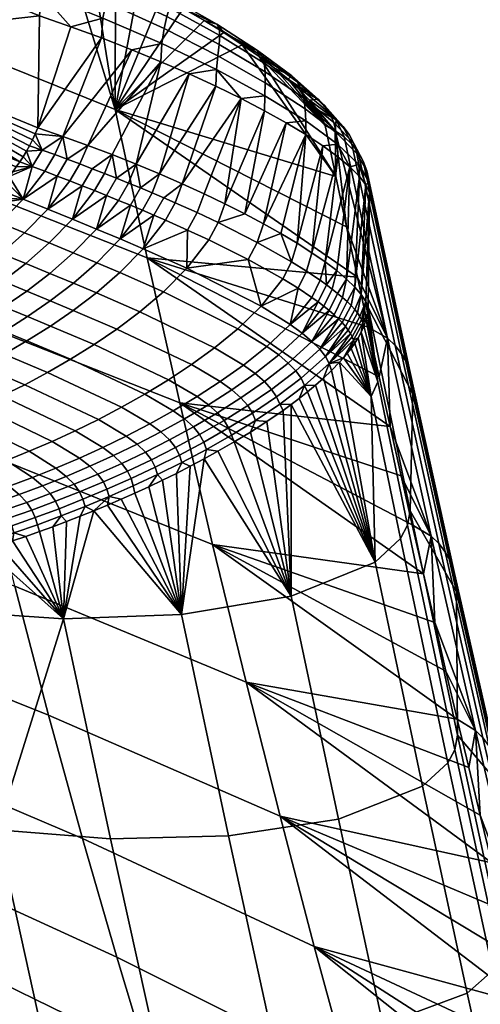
# Model space of a CAD drawing. Header units: millimetres. Extents: x -270 to 270, y -233 to 285.
# Tile 60 of 62: x 191 to 216, y 189 to 242. Entities that reach past the tile are written whole.
import ezdxf

# ---------------------------------------------------------------- set-up
doc = ezdxf.new("R2010")
doc.units = ezdxf.units.MM
doc.header["$MEASUREMENT"] = 0
doc.layers.add('sedak', color=22, linetype='Continuous')

msp = doc.modelspace()

# ---------------------------------------------------------------- meshes
at = {"layer": 'sedak'}
mesh = msp.add_polyface(dxfattribs=at)
corners = [(180.74, 246.536, 807.085), (180.667, 240.546, 807.229), (192.164, 241.849, 807.065), (192.077, 235.864, 807.229), (169.142, 244.94, 807.23), (185.591, 233.784, 743.564), (183.882, 241.799, 772.882), (196.212, 236.849, 773.084), (197.929, 228.91, 743.977), (173.077, 238.348, 743.174), (171.397, 246.429, 772.69), (182.135, 250.05, 802.14), (193.637, 245.322, 802.148), (170.519, 254.487, 802.133), (170.158, 254.466, 805.331), (193.221, 245.307, 805.318), (193.542, 245.528, 804.255), (170.408, 254.695, 804.396), (170.541, 254.689, 803.314), (169.823, 253.932, 806.131), (192.844, 244.799, 806.104), (169.3, 252.148, 806.984), (192.257, 243.061, 806.942), (192.492, 244.017, 806.644), (169.51, 253.123, 806.682), (169.059, 242.954, 806.861), (168.861, 240.842, 805.753), (190.546, 233.265, 806.329), (187.957, 230.605, 803.606), (188.36, 230.961, 804.07), (191.113, 234.038, 806.792), (190.353, 233.024, 806.154), (190.738, 233.513, 806.494), (189.96, 232.565, 805.78), (190.927, 233.771, 806.649), (191.294, 234.316, 806.919), (191.47, 234.605, 807.029), (191.639, 234.906, 807.118), (191.798, 235.217, 807.184), (191.945, 235.537, 807.222), (188.763, 231.333, 804.522), (189.164, 231.722, 804.959), (192.312, 234.67, 807.127)]
mesh.append_faces([[corners[k] for k in face] for face in [(0, 1, 2, 2), (1, 3, 2, 2), (0, 4, 1, 1), (5, 6, 7, 8), (9, 10, 6, 5), (6, 11, 12, 12), (6, 13, 11, 11), (13, 6, 10, 10), (12, 7, 6, 6), (14, 15, 16, 17), (12, 18, 17, 16), (18, 12, 11, 11), (19, 20, 15, 14), (21, 22, 23, 24), (24, 23, 20, 19), (22, 21, 0, 0), (0, 2, 22, 22), (4, 25, 1, 1), (25, 26, 27, 27), (28, 29, 26, 26), (25, 30, 1, 1), (26, 31, 27, 27), (27, 32, 25, 25), (33, 31, 26, 26), (34, 25, 32, 32), (1, 30, 35, 35), (35, 36, 1, 1), (37, 1, 36, 36), (38, 39, 1, 1), (39, 3, 1, 1), (38, 1, 37, 37), (30, 25, 34, 34), (40, 41, 26, 26), (38, 42, 39, 39)]])
mesh = msp.add_polyface(dxfattribs=at)
corners = [(192.077, 235.864, 807.229), (193.839, 241.273, 806.98), (192.164, 241.849, 807.065), (195.488, 240.668, 806.74), (193.42, 235.404, 807.175), (197.101, 240.042, 806.351), (198.664, 239.399, 805.815), (194.75, 234.924, 807.022), (196.061, 234.427, 806.771), (197.345, 233.916, 806.424), (195.563, 241.724, 806.632), (192.257, 243.061, 806.942), (195.729, 242.579, 806.373), (192.492, 244.017, 806.644), (195.944, 243.245, 805.969), (192.844, 244.799, 806.104), (196.163, 243.732, 805.423), (193.221, 245.307, 805.318), (196.346, 244.055, 804.74), (196.446, 244.223, 803.924), (193.542, 245.528, 804.255), (194.949, 244.745, 802.087), (193.637, 245.322, 802.148), (196.231, 244.147, 801.909), (196.212, 236.849, 773.084), (198.696, 242.895, 801.213), (199.862, 242.252, 800.702), (197.483, 243.528, 801.617), (199.191, 242.625, 803.827), (199.173, 242.83, 803.053), (199.116, 242.29, 804.49), (198.986, 241.812, 805.031), (198.841, 241.178, 805.439), (198.721, 240.378, 805.704), (191.945, 235.537, 807.222), (192.312, 234.67, 807.127), (192.985, 234.427, 807.121)]
mesh.append_faces([[corners[k] for k in face] for face in [(0, 1, 2, 2), (3, 0, 4, 4), (1, 0, 3, 3), (5, 3, 4, 4), (6, 5, 7, 7), (7, 5, 4, 4), (6, 7, 8, 8), (8, 9, 6, 6), (10, 1, 3, 3), (1, 10, 11, 11), (11, 2, 1, 1), (12, 13, 11, 10), (14, 15, 13, 12), (16, 15, 14, 14), (17, 15, 16, 18), (19, 20, 17, 18), (21, 22, 20, 20), (23, 21, 19, 19), (20, 19, 21, 21), (24, 22, 21, 21), (25, 26, 24, 24), (24, 27, 25, 25), (23, 27, 24, 24), (23, 24, 21, 21), (28, 29, 19, 18), (30, 28, 18, 16), (31, 30, 16, 14), (32, 31, 14, 12), (33, 32, 12, 10), (23, 19, 27, 27), (10, 3, 5, 33), (4, 34, 35, 35), (4, 0, 34, 34), (36, 4, 35, 35)]])
mesh = msp.add_polyface(dxfattribs=at)
corners = [(201.599, 238.084, 804.326), (200.167, 238.745, 805.138), (198.595, 233.395, 805.985), (198.664, 239.399, 805.815), (197.345, 233.916, 806.424), (202.948, 237.424, 803.385), (202.084, 231.796, 804.135), (204.206, 236.769, 802.32), (203.006, 240.31, 798.562), (196.212, 236.849, 773.084), (202.025, 240.954, 799.373), (200.975, 241.603, 800.087), (199.862, 242.252, 800.702), (208.014, 233.266, 779.432), (201.783, 241.157, 802.407), (201.655, 241.403, 801.698), (199.173, 242.83, 803.053), (199.191, 242.625, 803.827), (201.812, 240.802, 803.031), (199.116, 242.29, 804.49), (201.775, 240.327, 803.552), (198.986, 241.812, 805.031), (201.705, 239.722, 803.953), (198.841, 241.178, 805.439), (201.636, 238.978, 804.216), (198.721, 240.378, 805.704), (204.057, 239.706, 800.538), (203.836, 239.991, 799.912), (204.183, 239.329, 801.102), (204.235, 238.853, 801.584), (204.241, 238.271, 801.962), (204.224, 237.579, 802.215), (198.696, 242.895, 801.213), (197.483, 243.528, 801.617), (196.446, 244.223, 803.924), (197.101, 240.042, 806.351), (203.911, 239.676, 797.66), (205.66, 238.641, 797.75)]
mesh.append_faces([[corners[k] for k in face] for face in [(0, 1, 2, 2), (1, 3, 4, 4), (5, 6, 7, 7), (8, 9, 10, 10), (9, 11, 10, 10), (11, 9, 12, 12), (8, 13, 9, 9), (14, 15, 16, 17), (18, 14, 17, 19), (20, 18, 19, 21), (22, 20, 21, 23), (24, 22, 23, 25), (26, 27, 15, 14), (28, 26, 14, 18), (29, 28, 18, 20), (30, 29, 20, 22), (31, 30, 22, 24), (16, 32, 33, 33), (15, 11, 12, 12), (16, 12, 32, 32), (16, 15, 12, 12), (33, 34, 16, 16), (11, 15, 10, 10), (25, 3, 1, 24), (24, 1, 0, 0), (3, 25, 35, 35), (5, 24, 0, 0), (10, 15, 27, 27), (27, 36, 8, 8), (37, 36, 27, 27), (31, 5, 7, 7), (31, 24, 5, 5), (8, 10, 27, 27)]])
mesh = msp.add_polyface(dxfattribs=at)
corners = [(174.774, 230.579, 713.586), (173.077, 238.348, 743.174), (185.591, 233.784, 743.564), (187.32, 226.016, 714.188), (168.218, 236.471, 801.756), (185.138, 228.456, 800.125), (185.941, 229.018, 801.152), (186.748, 229.619, 802.157), (184.336, 227.927, 799.078), (187.554, 230.264, 803.131), (168.861, 240.842, 805.753), (188.36, 230.961, 804.07), (188.763, 231.333, 804.522), (187.957, 230.605, 803.606), (189.563, 232.132, 805.38), (189.164, 231.722, 804.959), (189.96, 232.565, 805.78), (191.291, 232.045, 805.793), (193.123, 233.284, 806.783), (192.455, 233.541, 806.805), (192.615, 231.511, 805.729), (191.376, 230.238, 804.44), (190.06, 230.779, 804.503), (190.129, 229.145, 803.015), (188.819, 229.688, 803.075), (192.312, 234.67, 807.127), (191.798, 235.217, 807.184), (191.639, 234.906, 807.118), (191.785, 233.794, 806.805), (191.47, 234.605, 807.029), (191.294, 234.316, 806.919), (191.113, 234.038, 806.792), (190.927, 233.771, 806.649), (190.738, 233.513, 806.494), (190.546, 233.265, 806.329), (190.353, 233.024, 806.154)]
mesh.append_faces([[corners[k] for k in face] for face in [(0, 1, 2, 3), (4, 5, 6, 6), (6, 7, 4, 4), (8, 5, 4, 4), (9, 4, 7, 7), (10, 11, 12, 12), (4, 9, 13, 13), (14, 10, 15, 15), (16, 10, 14, 14), (17, 18, 19, 19), (20, 18, 17, 17), (21, 20, 17, 22), (23, 21, 22, 24), (25, 26, 27, 27), (28, 29, 30, 30), (28, 31, 32, 32), (31, 28, 30, 30), (29, 25, 27, 27), (28, 33, 34, 34), (32, 33, 28, 28), (28, 25, 29, 29), (17, 34, 35, 35), (35, 16, 17, 17), (14, 15, 17, 17), (17, 16, 14, 14), (12, 22, 15, 15), (12, 11, 22, 22), (13, 9, 24, 24), (22, 11, 13, 13), (34, 17, 28, 28), (19, 28, 17, 17), (22, 13, 24, 24), (17, 15, 22, 22)]])
mesh = msp.add_polyface(dxfattribs=at)
corners = [(207.438, 235.978, 789.287), (203.911, 239.676, 797.66), (204.731, 239.056, 796.671), (208.014, 233.266, 779.432), (203.006, 240.31, 798.562), (205.46, 238.457, 795.601), (207.011, 236.842, 791.968), (207.29, 236.385, 790.646), (206.607, 237.344, 793.241), (206.088, 237.885, 794.455), (205.958, 238.322, 798.277), (205.66, 238.641, 797.75), (203.836, 239.991, 799.912), (204.057, 239.706, 800.538), (206.166, 237.924, 798.764), (204.183, 239.329, 801.102), (206.3, 237.445, 799.189), (204.235, 238.853, 801.584), (206.374, 236.883, 799.527), (204.241, 238.271, 801.962), (206.404, 236.235, 799.756), (204.224, 237.579, 802.215), (207.432, 237.047, 795.669), (207.076, 237.394, 795.257), (207.705, 236.632, 796.06), (207.903, 236.151, 796.408), (208.034, 235.604, 796.692), (208.104, 234.992, 796.892), (208.418, 235.931, 792.815), (208.026, 236.296, 792.513), (208.734, 235.507, 793.11), (208.978, 235.027, 793.377), (207.981, 235.708, 789.393), (208.461, 235.379, 789.512), (208.872, 234.994, 789.642), (204.206, 236.769, 802.32), (205.362, 236.125, 801.14), (206.406, 235.498, 799.851)]
mesh.append_faces([[corners[k] for k in face] for face in [(0, 1, 2, 2), (1, 3, 4, 4), (2, 5, 0, 0), (0, 6, 7, 7), (0, 8, 6, 6), (9, 8, 0, 0), (0, 5, 9, 9), (10, 11, 12, 13), (14, 10, 13, 15), (16, 14, 15, 17), (18, 16, 17, 19), (20, 18, 19, 21), (22, 23, 11, 10), (24, 22, 10, 14), (25, 24, 14, 16), (26, 25, 16, 18), (27, 26, 18, 20), (28, 29, 23, 22), (30, 28, 22, 24), (31, 30, 24, 25), (11, 5, 2, 2), (11, 2, 1, 1), (23, 8, 9, 9), (29, 8, 23, 23), (5, 11, 23, 23), (5, 23, 9, 9), (8, 29, 6, 6), (32, 6, 29, 29), (32, 0, 7, 7), (6, 32, 7, 7), (33, 32, 29, 29), (33, 29, 28, 34), (21, 35, 36, 20), (37, 20, 36, 36)]])
mesh = msp.add_polyface(dxfattribs=at)
corners = [(205.942, 229.685, 800.55), (207.328, 234.892, 798.463), (206.406, 235.498, 799.851), (207.439, 228.692, 798.346), (208.771, 233.771, 795.428), (208.12, 234.315, 796.986), (209.377, 226.945, 793.305), (209.809, 232.399, 790.412), (209.623, 232.808, 792.128), (209.035, 227.344, 794.629), (209.275, 233.267, 793.804), (208.596, 227.771, 795.916), (206.73, 229.181, 799.478), (208.062, 228.221, 797.157), (205.078, 230.202, 801.555), (209.617, 226.577, 791.952), (203.911, 239.676, 797.66), (207.438, 235.978, 789.287), (208.014, 233.266, 779.432), (207.981, 235.708, 789.393), (208.591, 230.566, 769.574), (210.778, 224.605, 750.07), (208.461, 235.379, 789.512), (208.872, 234.994, 789.642), (211.191, 224.218, 750.199), (209.213, 234.558, 789.782), (211.535, 223.78, 750.338), (209.781, 232.992, 790.247), (211.999, 222.769, 750.638), (209.671, 233.553, 790.086), (209.147, 234.492, 793.596), (208.978, 235.027, 793.377), (207.903, 236.151, 796.408), (208.034, 235.604, 796.692), (209.246, 233.905, 793.745), (208.104, 234.992, 796.892), (208.734, 235.507, 793.11), (208.418, 235.931, 792.815), (209.48, 234.076, 789.93), (206.404, 236.235, 799.756)]
mesh.append_faces([[corners[k] for k in face] for face in [(0, 1, 2, 2), (3, 4, 5, 5), (6, 7, 8, 8), (9, 8, 10, 10), (11, 10, 4, 4), (12, 5, 1, 1), (1, 0, 12, 12), (3, 13, 4, 4), (12, 3, 5, 5), (0, 2, 14, 14), (6, 15, 7, 7), (11, 4, 13, 13), (16, 17, 18, 18), (19, 18, 17, 17), (19, 20, 18, 18), (21, 19, 22, 22), (21, 20, 19, 19), (21, 22, 23, 24), (25, 26, 24, 23), (27, 28, 29, 29), (30, 31, 32, 33), (34, 30, 33, 35), (36, 25, 23, 37), (25, 36, 31, 38), (39, 2, 1, 35), (35, 1, 5, 5), (5, 4, 35, 35), (30, 29, 38, 31), (34, 27, 29, 30), (35, 4, 34, 34), (10, 34, 4, 4), (7, 27, 8, 8), (34, 10, 8, 8), (34, 8, 27, 27)]])
mesh = msp.add_polyface(dxfattribs=at)
corners = [(202.948, 237.424, 803.385), (201.599, 238.084, 804.326), (199.805, 232.866, 805.455), (200.167, 238.745, 805.138), (197.345, 233.916, 806.424), (198.595, 233.395, 805.985), (200.97, 232.332, 804.837), (202.084, 231.796, 804.135), (203.145, 231.26, 803.352), (204.206, 236.769, 802.32), (204.145, 230.728, 802.49), (205.362, 236.125, 801.14), (206.406, 235.498, 799.851), (205.078, 230.202, 801.555), (208.591, 230.566, 769.574), (209.171, 227.879, 759.713), (196.212, 236.849, 773.084), (197.929, 228.91, 743.977), (208.014, 233.266, 779.432), (198.9, 230.926, 805.312), (199.417, 231.857, 805.521), (198.812, 232.121, 805.794), (198.291, 231.191, 805.58), (198.194, 232.384, 806.045), (197.672, 231.455, 805.825), (197.723, 229.396, 804.383), (201.224, 229.865, 804.027), (201.725, 230.793, 804.222), (200.596, 231.325, 804.913), (200.087, 230.396, 804.711), (200.054, 228.35, 803.109), (203.331, 228.811, 802.421), (203.812, 229.734, 802.605), (197.568, 232.646, 806.273), (205.643, 228.699, 800.696), (205.942, 229.685, 800.55)]
mesh.append_faces([[corners[k] for k in face] for face in [(0, 1, 2, 2), (3, 4, 5, 5), (5, 2, 1, 1), (6, 0, 2, 2), (0, 6, 7, 7), (7, 8, 9, 9), (10, 11, 8, 8), (11, 10, 12, 12), (10, 13, 12, 12), (9, 8, 11, 11), (14, 15, 16, 16), (17, 16, 15, 15), (18, 14, 16, 16), (19, 20, 21, 22), (22, 21, 23, 24), (22, 25, 19, 19), (26, 27, 28, 29), (29, 28, 20, 19), (29, 30, 26, 26), (25, 29, 19, 19), (30, 29, 25, 25), (31, 32, 27, 26), (30, 31, 26, 26), (5, 23, 21, 2), (6, 28, 27, 7), (8, 7, 27, 27), (2, 20, 28, 6), (32, 10, 8, 27), (5, 33, 23, 23), (2, 21, 20, 20), (34, 35, 13, 13), (13, 32, 34, 34), (10, 32, 13, 13)]])
mesh = msp.add_polyface(dxfattribs=at)
corners = [(192.455, 233.541, 806.805), (192.985, 234.427, 807.121), (192.312, 234.67, 807.127), (191.785, 233.794, 806.805), (193.788, 233.025, 806.733), (194.32, 233.929, 807.032), (193.654, 234.18, 807.092), (193.123, 233.284, 806.783), (192.615, 231.511, 805.729), (195.107, 232.505, 806.544), (195.639, 233.421, 806.812), (194.982, 233.676, 806.938), (194.45, 232.765, 806.654), (193.929, 230.978, 805.559), (192.685, 229.701, 804.281), (191.376, 230.238, 804.44), (196.404, 231.981, 806.239), (196.933, 232.906, 806.478), (196.29, 233.165, 806.658), (195.76, 232.243, 806.405), (195.224, 230.448, 805.277), (193.976, 229.17, 804.014), (197.672, 231.455, 805.825), (198.194, 232.384, 806.045), (197.568, 232.646, 806.273), (197.042, 231.718, 806.045), (196.491, 229.921, 804.883), (198.291, 231.191, 805.58), (197.723, 229.396, 804.383), (193.42, 235.404, 807.175), (194.75, 234.924, 807.022), (196.061, 234.427, 806.771), (197.345, 233.916, 806.424), (198.595, 233.395, 805.985)]
mesh.append_faces([[corners[k] for k in face] for face in [(0, 1, 2, 3), (4, 5, 6, 7), (7, 6, 1, 0), (7, 8, 4, 4), (9, 10, 11, 12), (12, 11, 5, 4), (12, 13, 9, 9), (8, 12, 4, 4), (13, 12, 8, 8), (14, 13, 8, 15), (16, 17, 18, 19), (19, 18, 10, 9), (19, 20, 16, 16), (13, 19, 9, 9), (20, 19, 13, 13), (21, 20, 13, 14), (22, 23, 24, 25), (25, 24, 17, 16), (25, 26, 22, 22), (20, 25, 16, 16), (26, 25, 20, 20), (26, 27, 22, 22), (28, 27, 26, 26), (29, 1, 6, 6), (30, 29, 6, 6), (30, 5, 11, 31), (30, 6, 5, 5), (31, 11, 10, 10), (10, 18, 31, 31), (24, 32, 17, 17), (33, 32, 24, 24), (17, 32, 18, 18), (31, 18, 32, 32)]])
mesh = msp.add_polyface(dxfattribs=at)
corners = [(209.035, 227.344, 794.629), (209.275, 233.267, 793.804), (208.596, 227.771, 795.916), (209.623, 232.808, 792.128), (209.377, 226.945, 793.305), (209.809, 232.399, 790.412), (209.617, 226.577, 791.952), (209.753, 226.242, 790.58), (212.14, 221.613, 750.959), (210.778, 224.605, 750.07), (209.753, 225.203, 749.848), (209.171, 227.879, 759.713), (208.591, 230.566, 769.574), (209.671, 233.553, 790.086), (211.999, 222.769, 750.638), (211.806, 223.295, 750.485), (209.48, 234.076, 789.93), (211.535, 223.78, 750.338), (209.213, 234.558, 789.782), (209.781, 232.992, 790.247), (207.924, 225.866, 795.966), (208.382, 226.782, 796.133), (208.115, 227.006, 796.75), (207.664, 226.09, 796.583), (207.825, 227.235, 797.355), (207.377, 226.319, 797.188), (208.36, 225.44, 794.695), (208.84, 226.355, 794.864), (208.624, 226.565, 795.504), (208.156, 225.65, 795.336), (206.742, 224.437, 795.024), (208.683, 225.044, 793.386), (209.184, 225.958, 793.555), (209.027, 226.152, 794.214), (208.536, 225.238, 794.045), (208.894, 224.682, 792.048), (209.396, 225.597, 792.215), (209.305, 225.773, 792.888), (208.801, 224.859, 792.72), (208.062, 228.221, 797.157), (207.512, 227.469, 797.947), (207.439, 228.692, 798.346), (209.464, 225.428, 791.536), (209.716, 225.929, 790.726), (209.635, 225.598, 790.818), (209.519, 225.262, 790.857)]
mesh.append_faces([[corners[k] for k in face] for face in [(0, 1, 2, 2), (3, 0, 4, 4), (5, 6, 7, 7), (7, 8, 5, 5), (9, 10, 11, 11), (9, 11, 12, 12), (13, 14, 15, 16), (16, 15, 17, 18), (8, 14, 19, 19), (19, 5, 8, 8), (20, 21, 22, 23), (23, 22, 24, 25), (26, 27, 28, 29), (29, 28, 21, 20), (30, 29, 20, 20), (31, 32, 33, 34), (34, 33, 27, 26), (35, 36, 37, 38), (38, 37, 32, 31), (39, 24, 22, 2), (2, 21, 28, 0), (24, 39, 40, 40), (22, 21, 2, 2), (4, 32, 37, 6), (0, 27, 33, 4), (41, 40, 39, 39), (0, 28, 27, 27), (4, 33, 32, 32), (6, 37, 36, 36), (36, 42, 6, 6), (42, 43, 6, 6), (7, 6, 43, 43), (42, 44, 43, 43), (45, 44, 42, 42)]])
mesh = msp.add_polyface(dxfattribs=at)
corners = [(187.32, 226.016, 714.188), (185.591, 233.784, 743.564), (197.929, 228.91, 743.977), (199.667, 221.148, 714.826), (191.433, 228.606, 802.865), (192.685, 229.701, 804.281), (191.376, 230.238, 804.44), (190.129, 229.145, 803.015), (190.205, 227.656, 801.39), (188.906, 228.194, 801.53), (192.72, 228.075, 802.61), (193.976, 229.17, 804.014), (191.488, 227.126, 801.146), (190.271, 226.281, 799.633), (188.991, 226.81, 799.867), (189.021, 225.488, 798.029), (187.743, 226.016, 798.252), (195.24, 228.645, 803.631), (196.491, 229.921, 804.883), (195.224, 230.448, 805.277), (193.982, 227.553, 802.237), (192.748, 226.606, 800.782), (191.528, 225.762, 799.279), (190.275, 224.97, 797.685), (189.05, 224.259, 796.081), (187.798, 224.776, 796.416), (196.471, 228.124, 803.14), (197.723, 229.396, 804.383), (195.211, 227.037, 801.753), (193.976, 226.094, 800.305), (192.755, 225.253, 798.809), (191.5, 224.463, 797.224), (190.273, 223.753, 795.628), (189.057, 223.104, 794.007), (187.835, 223.61, 794.451), (197.544, 226.026, 800.493), (198.803, 227.097, 801.873), (196.308, 225.096, 799.053), (195.085, 224.263, 797.567), (193.829, 223.478, 795.994), (192.6, 222.77, 794.411), (191.379, 222.121, 792.803), (190.162, 221.52, 791.166), (187.844, 222.506, 792.355), (199.066, 222.385, 794.077), (200.293, 223.194, 795.557), (197.803, 221.615, 792.512), (196.561, 220.914, 790.938), (195.323, 220.262, 789.34), (194.085, 219.653, 787.714), (192.853, 219.085, 786.071), (188.953, 220.968, 789.511), (196.814, 219.373, 787.142), (198.068, 220.025, 788.742)]
mesh.append_faces([[corners[k] for k in face] for face in [(0, 1, 2, 3), (4, 5, 6, 7), (8, 4, 7, 9), (10, 11, 5, 4), (12, 10, 4, 8), (13, 12, 8, 14), (15, 13, 14, 16), (17, 18, 19, 11), (20, 17, 11, 10), (21, 20, 10, 12), (22, 21, 12, 13), (23, 22, 13, 15), (24, 23, 15, 25), (26, 27, 18, 17), (28, 26, 17, 20), (29, 28, 20, 21), (30, 29, 21, 22), (31, 30, 22, 23), (32, 31, 23, 24), (33, 32, 24, 34), (35, 36, 26, 28), (37, 35, 28, 29), (38, 37, 29, 30), (39, 38, 30, 31), (40, 39, 31, 32), (41, 40, 32, 33), (42, 41, 33, 43), (44, 45, 37, 38), (46, 44, 38, 39), (47, 46, 39, 40), (48, 47, 40, 41), (49, 48, 41, 42), (50, 49, 42, 51), (52, 53, 47, 48)]])
mesh = msp.add_polyface(dxfattribs=at)
corners = [(199.667, 221.148, 714.826), (197.929, 228.91, 743.977), (210.925, 219.887, 730.11), (198.803, 227.097, 801.873), (200.054, 228.35, 803.109), (197.723, 229.396, 804.383), (196.471, 228.124, 803.14), (205.181, 227.781, 800.521), (205.643, 228.699, 800.696), (203.812, 229.734, 802.605), (203.331, 228.811, 802.421), (204.028, 226.314, 799.605), (202.784, 225.115, 798.369), (201.528, 224.09, 796.991), (197.544, 226.026, 800.493), (200.293, 223.194, 795.557), (196.308, 225.096, 799.053), (205.577, 225.346, 797.432), (205.995, 227.281, 799.47), (204.331, 224.172, 796.187), (203.073, 223.166, 794.804), (201.834, 222.285, 793.366), (200.6, 221.486, 791.885), (199.066, 222.385, 794.077), (199.325, 220.723, 790.317), (197.803, 221.615, 792.512), (198.068, 220.025, 788.742), (196.561, 220.914, 790.938), (203.696, 222.72, 793.617), (204.961, 223.718, 795.004), (202.45, 221.844, 792.177), (201.209, 221.049, 790.693), (199.926, 220.289, 789.124), (198.66, 219.592, 787.547), (204.202, 222.287, 792.376), (205.477, 223.28, 793.766), (202.944, 221.415, 790.932), (201.692, 220.623, 789.447), (200.398, 219.865, 787.876), (203.309, 221.001, 789.64), (204.58, 221.872, 791.086), (202.042, 220.209, 788.154), (200.734, 219.452, 786.582), (203.56, 220.6, 788.314), (204.849, 221.473, 789.761), (202.278, 219.807, 786.827), (203.725, 220.21, 786.968), (205.026, 221.087, 788.417), (202.431, 219.415, 785.481), (204.321, 220.145, 786.169), (205.192, 220.742, 787.124), (203.451, 219.585, 785.191)]
mesh.append_faces([[corners[k] for k in face] for face in [(0, 1, 2, 2), (3, 4, 5, 6), (7, 8, 9, 10), (10, 11, 7, 7), (11, 10, 4, 4), (12, 11, 4, 3), (13, 12, 3, 14), (15, 13, 14, 16), (17, 18, 11, 11), (19, 17, 11, 12), (20, 19, 12, 13), (21, 20, 13, 15), (22, 21, 15, 23), (24, 22, 23, 25), (26, 24, 25, 27), (28, 29, 19, 20), (30, 28, 20, 21), (31, 30, 21, 22), (32, 31, 22, 24), (33, 32, 24, 26), (34, 35, 29, 28), (36, 34, 28, 30), (37, 36, 30, 31), (38, 37, 31, 32), (39, 40, 34, 36), (41, 39, 36, 37), (42, 41, 37, 38), (43, 44, 40, 39), (45, 43, 39, 41), (46, 47, 44, 43), (48, 46, 43, 45), (46, 49, 50, 47), (51, 49, 46, 46)]])
mesh = msp.add_polyface(dxfattribs=at)
corners = [(210.338, 222.539, 739.981), (197.929, 228.91, 743.977), (209.753, 225.203, 749.848), (209.171, 227.879, 759.713), (210.925, 219.887, 730.11), (206.73, 226.792, 798.357), (207.179, 227.708, 798.526), (206.449, 228.197, 799.641), (205.995, 227.281, 799.47), (205.643, 228.699, 800.696), (205.181, 227.781, 800.521), (205.577, 225.346, 797.432), (204.028, 226.314, 799.605), (207.377, 226.319, 797.188), (207.825, 227.235, 797.355), (207.512, 227.469, 797.947), (207.065, 226.553, 797.779), (206.214, 224.882, 796.255), (204.961, 223.718, 795.004), (204.331, 224.172, 796.187), (207.664, 226.09, 796.583), (206.742, 224.437, 795.024), (207.924, 225.866, 795.966), (205.477, 223.28, 793.766), (207.154, 224.017, 793.745), (208.156, 225.65, 795.336), (205.871, 222.863, 792.481), (204.58, 221.872, 791.086), (204.202, 222.287, 792.376), (207.457, 223.621, 792.429), (208.536, 225.238, 794.045), (206.157, 222.466, 791.159), (204.849, 221.473, 789.761), (206.35, 222.085, 789.816), (207.662, 223.249, 791.089), (205.026, 221.087, 788.417), (206.73, 229.181, 799.478), (207.439, 228.692, 798.346), (205.942, 229.685, 800.55), (205.628, 221.058, 787.591), (206.063, 221.387, 788.048), (206.932, 222.093, 788.928), (207.363, 222.476, 789.346), (206.498, 221.731, 788.495), (207.792, 222.884, 789.741), (205.192, 220.742, 787.124)]
mesh.append_faces([[corners[k] for k in face] for face in [(0, 1, 2, 2), (1, 3, 2, 2), (4, 1, 0, 0), (5, 6, 7, 8), (8, 7, 9, 10), (8, 11, 5, 5), (12, 8, 10, 10), (13, 14, 15, 16), (16, 15, 6, 5), (16, 17, 13, 13), (11, 16, 5, 5), (17, 16, 11, 11), (18, 17, 11, 19), (20, 21, 22, 22), (17, 20, 13, 13), (21, 20, 17, 17), (23, 21, 17, 18), (24, 25, 21, 21), (26, 24, 21, 23), (27, 26, 23, 28), (29, 30, 24, 24), (31, 29, 24, 26), (32, 31, 26, 27), (33, 34, 29, 31), (35, 33, 31, 32), (36, 7, 6, 37), (38, 9, 7, 36), (6, 15, 37, 37), (35, 39, 40, 33), (33, 41, 42, 34), (41, 33, 43, 43), (44, 34, 42, 42), (33, 40, 43, 43), (45, 39, 35, 35)]])
mesh = msp.add_polyface(dxfattribs=at)
corners = [(189.071, 218.526, 684.752), (187.32, 226.016, 714.188), (199.667, 221.148, 714.826), (201.43, 213.579, 685.632), (191.624, 218.557, 784.412), (192.853, 219.085, 786.071), (188.953, 220.968, 789.511), (187.752, 220.458, 787.839), (190.4, 218.065, 782.739), (186.558, 219.99, 786.152), (195.556, 218.761, 785.516), (196.814, 219.373, 787.142), (195.323, 220.262, 789.34), (194.085, 219.653, 787.714), (194.302, 218.189, 783.874), (193.05, 217.653, 782.216), (191.802, 217.153, 780.546), (190.557, 216.687, 778.862), (189.179, 217.607, 781.051), (189.319, 216.254, 777.171), (187.964, 217.185, 779.355), (194.86, 217.755, 782.679), (196.126, 218.329, 784.321), (193.598, 217.218, 781.023), (192.338, 216.715, 779.354), (191.082, 216.245, 777.673), (189.833, 215.81, 775.985), (188.589, 215.406, 774.286), (188.084, 215.854, 775.467), (195.29, 217.333, 781.432), (196.566, 217.907, 783.073), (194.018, 216.795, 779.778), (192.749, 216.291, 778.112), (191.485, 215.82, 776.434), (190.229, 215.382, 774.751), (195.586, 216.924, 780.143), (196.87, 217.497, 781.781), (194.307, 216.386, 778.492), (193.033, 215.883, 776.83), (191.764, 215.411, 775.157), (195.775, 216.525, 778.824), (197.065, 217.097, 780.459), (194.491, 215.989, 777.177), (193.215, 215.486, 775.52), (191.944, 215.016, 773.853), (194.607, 215.599, 775.848), (195.894, 216.134, 777.49), (193.329, 215.099, 774.196), (195.81, 215.678, 775.944), (195.077, 215.373, 775.013), (196.542, 215.994, 776.869), (194.348, 215.079, 774.078)]
mesh.append_faces([[corners[k] for k in face] for face in [(0, 1, 2, 3), (4, 5, 6, 7), (8, 4, 7, 9), (10, 11, 12, 13), (14, 10, 13, 5), (15, 14, 5, 4), (16, 15, 4, 8), (17, 16, 8, 18), (19, 17, 18, 20), (21, 22, 10, 14), (23, 21, 14, 15), (24, 23, 15, 16), (25, 24, 16, 17), (26, 25, 17, 19), (27, 26, 19, 28), (29, 30, 22, 21), (31, 29, 21, 23), (32, 31, 23, 24), (33, 32, 24, 25), (34, 33, 25, 26), (35, 36, 30, 29), (37, 35, 29, 31), (38, 37, 31, 32), (39, 38, 32, 33), (40, 41, 36, 35), (42, 40, 35, 37), (43, 42, 37, 38), (44, 43, 38, 39), (45, 46, 40, 42), (47, 45, 42, 43), (48, 46, 49, 49), (46, 45, 49, 49), (50, 46, 48, 48), (51, 49, 45, 45)]])
mesh = msp.add_polyface(dxfattribs=at)
corners = [(212.14, 221.613, 750.959), (211.998, 215.375, 752.518), (214.476, 211.033, 711.45), (214.531, 203.369, 709.595), (212.107, 214.618, 710.36), (199.667, 221.148, 714.826), (211.515, 217.247, 720.236), (212.704, 212.001, 700.48), (201.43, 213.579, 685.632), (213.304, 209.396, 690.598), (210.925, 219.887, 730.11), (213.527, 213.629, 710.707), (213.117, 214.018, 710.579), (210.778, 224.605, 750.07), (211.191, 224.218, 750.199), (213.869, 213.188, 710.844), (211.535, 223.78, 750.338), (214.139, 212.702, 710.988), (211.806, 223.295, 750.485), (214.333, 212.177, 711.139), (211.999, 222.769, 750.638), (202.431, 219.415, 785.481), (202.581, 219.057, 784.192), (203.451, 219.585, 785.191), (203.725, 220.21, 786.968), (201.099, 218.657, 783.91), (201.715, 218.558, 783.18), (208.215, 223.324, 790.106), (207.792, 222.884, 789.741), (210.122, 212.635, 753.399), (207.363, 222.476, 789.346), (205.628, 221.058, 787.591), (206.063, 221.387, 788.048), (206.932, 222.093, 788.928), (206.498, 221.731, 788.495), (205.192, 220.742, 787.124), (205.627, 210.812, 754.15), (204.321, 220.145, 786.169), (211.854, 214.601, 752.744), (210.265, 222.269, 779.677), (209.902, 221.481, 779.638), (211.477, 213.886, 752.967), (209.753, 226.242, 790.58), (200.973, 218.149, 782.301)]
mesh.append_faces([[corners[k] for k in face] for face in [(0, 1, 2, 2), (3, 2, 1, 1), (4, 5, 6, 6), (7, 5, 4, 4), (8, 7, 9, 9), (6, 5, 10, 10), (5, 7, 8, 8), (11, 12, 13, 14), (15, 11, 14, 16), (17, 15, 16, 18), (19, 17, 18, 20), (12, 6, 10, 10), (12, 4, 6, 6), (12, 9, 7, 7), (12, 7, 4, 4), (10, 13, 12, 12), (0, 2, 19, 20), (21, 22, 23, 24), (25, 26, 22, 21), (27, 28, 29, 29), (28, 30, 29, 29), (31, 29, 32, 32), (33, 34, 29, 29), (34, 32, 29, 29), (31, 35, 36, 36), (36, 35, 37, 37), (22, 36, 23, 23), (38, 39, 40, 41), (37, 23, 36, 36), (36, 22, 26, 26), (36, 29, 31, 31), (39, 38, 1, 42), (40, 29, 41, 41), (36, 26, 43, 43)]])
mesh = msp.add_polyface(dxfattribs=at)
corners = [(211.998, 215.375, 752.518), (212.14, 221.613, 750.959), (209.753, 226.242, 790.58), (210.778, 224.605, 750.07), (210.338, 222.539, 739.981), (209.753, 225.203, 749.848), (210.925, 219.887, 730.11), (208.156, 225.65, 795.336), (207.154, 224.017, 793.745), (208.36, 225.44, 794.695), (208.536, 225.238, 794.045), (207.457, 223.621, 792.429), (208.683, 225.044, 793.386), (208.801, 224.859, 792.72), (207.662, 223.249, 791.089), (208.894, 224.682, 792.048), (208.966, 224.509, 791.373), (209.464, 225.428, 791.536), (209.396, 225.597, 792.215), (209.208, 224.625, 790.792), (209.374, 224.934, 790.847), (209.519, 225.262, 790.857), (209.025, 224.335, 790.698), (208.423, 223.559, 790.275), (208.83, 224.062, 790.576), (208.628, 223.804, 790.432), (208.215, 223.324, 790.106), (207.792, 222.884, 789.741), (209.902, 221.481, 779.638), (206.932, 222.093, 788.928), (210.122, 212.635, 753.399), (207.363, 222.476, 789.346), (210.265, 222.269, 779.677), (209.635, 225.598, 790.818), (209.716, 225.929, 790.726)]
mesh.append_faces([[corners[k] for k in face] for face in [(0, 1, 2, 2), (3, 4, 5, 5), (3, 6, 4, 4), (7, 8, 9, 9), (10, 11, 12, 12), (8, 10, 9, 9), (13, 14, 15, 15), (11, 13, 12, 12), (14, 13, 11, 11), (16, 17, 18, 15), (16, 15, 14, 14), (16, 19, 20, 17), (21, 17, 20, 20), (22, 19, 16, 16), (23, 16, 14, 14), (16, 24, 22, 22), (16, 23, 25, 25), (16, 25, 24, 24), (26, 14, 27, 27), (23, 14, 26, 26), (23, 26, 28, 28), (29, 30, 31, 31), (21, 32, 33, 33), (2, 34, 32, 32), (34, 33, 32, 32), (20, 32, 21, 21), (28, 24, 25, 25), (22, 28, 19, 19), (24, 28, 22, 22), (28, 20, 19, 19), (25, 23, 28, 28), (20, 28, 32, 32), (30, 28, 26, 26)]])
mesh = msp.add_polyface(dxfattribs=at)
corners = [(197.396, 218.941, 785.947), (198.66, 219.592, 787.547), (198.068, 220.025, 788.742), (196.814, 219.373, 787.142), (196.126, 218.329, 784.321), (195.556, 218.761, 785.516), (199.122, 219.169, 786.299), (200.398, 219.865, 787.876), (199.926, 220.289, 789.124), (197.846, 218.519, 784.699), (196.566, 217.907, 783.073), (199.445, 218.758, 785.005), (200.734, 219.452, 786.582), (198.159, 218.108, 783.405), (196.87, 217.497, 781.781), (200.957, 219.05, 785.255), (202.278, 219.807, 786.827), (202.042, 220.209, 788.154), (199.657, 218.356, 783.678), (198.361, 217.708, 782.081), (197.065, 217.097, 780.459), (201.099, 218.657, 783.91), (202.431, 219.415, 785.481), (199.79, 217.962, 782.335), (198.488, 217.314, 780.739), (197.187, 216.705, 779.121), (195.894, 216.134, 777.49), (195.775, 216.525, 778.824), (200.23, 217.755, 781.413), (200.973, 218.149, 782.301), (197.277, 216.321, 777.79), (198.013, 216.66, 778.705), (196.542, 215.994, 776.869), (198.751, 217.012, 779.614), (199.49, 217.376, 780.517), (201.715, 218.558, 783.18), (199.756, 209.833, 754.682), (195.81, 215.678, 775.944), (195.077, 215.373, 775.013), (205.627, 210.812, 754.15)]
mesh.append_faces([[corners[k] for k in face] for face in [(0, 1, 2, 3), (4, 0, 3, 5), (6, 7, 8, 1), (9, 6, 1, 0), (10, 9, 0, 4), (11, 12, 7, 6), (13, 11, 6, 9), (14, 13, 9, 10), (15, 16, 17, 12), (18, 15, 12, 11), (19, 18, 11, 13), (20, 19, 13, 14), (21, 22, 16, 15), (23, 21, 15, 18), (24, 23, 18, 19), (25, 24, 19, 20), (26, 25, 20, 27), (23, 28, 29, 21), (25, 30, 31, 24), (26, 32, 30, 25), (24, 33, 34, 23), (35, 21, 29, 29), (28, 23, 34, 34), (33, 24, 31, 31), (34, 36, 28, 28), (28, 36, 29, 29), (36, 34, 33, 33), (36, 32, 37, 37), (36, 31, 30, 30), (32, 36, 30, 30), (33, 31, 36, 36), (36, 37, 38, 38), (39, 29, 36, 36)]])
mesh = msp.add_polyface(dxfattribs=at)
corners = [(190.848, 211.339, 655.253), (189.071, 218.526, 684.752), (201.43, 213.579, 685.632), (203.219, 206.213, 656.394), (188.978, 214.976, 773.057), (190.229, 215.382, 774.751), (189.833, 215.81, 775.985), (188.589, 215.406, 774.286), (187.738, 214.604, 771.361), (187.354, 215.036, 772.584), (190.504, 214.973, 773.479), (191.764, 215.411, 775.157), (191.485, 215.82, 776.434), (189.251, 214.567, 771.791), (188.01, 214.193, 770.102), (190.685, 214.579, 772.181), (191.944, 215.016, 773.853), (189.431, 214.173, 770.5), (188.191, 213.8, 768.819), (192.059, 214.63, 772.535), (193.329, 215.099, 774.196), (193.215, 215.486, 775.52), (190.8, 214.195, 770.87), (189.549, 213.79, 769.195), (188.311, 213.418, 767.521), (192.166, 214.259, 771.247), (192.892, 214.522, 772.195), (190, 213.53, 768.38), (190.721, 213.763, 769.34), (191.443, 214.006, 770.295), (188.565, 213.094, 766.45), (189.282, 213.306, 767.417), (193.619, 214.796, 773.139), (194.348, 215.079, 774.078), (194.607, 215.599, 775.848), (187.851, 212.891, 765.479), (193.459, 209.603, 754.94), (195.077, 215.373, 775.013), (187.397, 210.004, 754.909), (199.756, 209.833, 754.682)]
mesh.append_faces([[corners[k] for k in face] for face in [(0, 1, 2, 3), (4, 5, 6, 7), (8, 4, 7, 9), (10, 11, 12, 5), (13, 10, 5, 4), (14, 13, 4, 8), (15, 16, 11, 10), (17, 15, 10, 13), (18, 17, 13, 14), (19, 20, 21, 16), (22, 19, 16, 15), (23, 22, 15, 17), (24, 23, 17, 18), (19, 25, 26, 20), (23, 27, 28, 22), (22, 29, 25, 19), (24, 30, 31, 23), (20, 32, 33, 34), (20, 26, 32, 32), (23, 31, 27, 27), (22, 28, 29, 29), (24, 35, 30, 30), (26, 36, 32, 32), (33, 36, 37, 37), (33, 32, 36, 36), (36, 26, 25, 25), (38, 31, 30, 30), (36, 28, 27, 27), (36, 29, 28, 28), (27, 31, 36, 36), (36, 25, 29, 29), (38, 36, 31, 31), (39, 37, 36, 36)]])
mesh = msp.add_polyface(dxfattribs=at)
corners = [(192.646, 204.447, 625.695), (190.848, 211.339, 655.253), (203.219, 206.213, 656.394), (205.033, 199.047, 627.113), (179.997, 209.521, 624.36), (178.234, 216.153, 654.179), (194.465, 197.835, 596.086), (206.867, 192.073, 597.794), (181.778, 203.25, 594.478), (196.299, 191.491, 566.432), (208.717, 185.286, 568.441), (183.573, 197.323, 564.543), (197.854, 186.338, 541.406), (210.286, 179.702, 543.673), (185.095, 192.577, 539.274), (199.414, 181.352, 516.355), (211.86, 174.239, 518.883), (186.623, 188.039, 513.978), (188.155, 183.688, 488.659), (200.978, 176.518, 491.283), (214.514, 204.22, 670.826), (201.43, 213.579, 685.632), (183.633, 183.016, 463.213), (174.997, 190.387, 486.207), (190.088, 179.401, 464.409), (190.444, 178.179, 459.921), (190.396, 176.253, 455.445), (177.477, 183.452, 452.922), (177.483, 185.347, 457.491), (189.904, 198.305, 712.795), (195.973, 197.832, 712.664), (193.459, 209.603, 754.94), (202.276, 197.983, 712.202), (199.756, 209.833, 754.682), (208.154, 198.885, 711.46), (205.627, 210.812, 754.15), (192.264, 187.699, 672.91), (184.438, 199.26, 712.602), (186.8, 188.764, 672.804), (198.337, 187.101, 672.64), (204.649, 187.12, 672.004), (194.613, 177.537, 632.907), (189.156, 178.769, 632.877), (200.688, 176.752, 632.514), (207.012, 176.578, 631.719), (183.607, 211.891, 759.583), (184.191, 212.007, 760.409), (187.397, 210.004, 754.909), (181.865, 211.588, 757.092), (182.444, 211.682, 757.924), (183.024, 211.782, 758.754), (181.6, 190.275, 672.334), (179.232, 200.67, 712.088), (183.973, 180.437, 632.437)]
mesh.append_faces([[corners[k] for k in face] for face in [(0, 1, 2, 3), (4, 5, 1, 0), (6, 0, 3, 7), (8, 4, 0, 6), (9, 6, 7, 10), (11, 8, 6, 9), (12, 9, 10, 13), (14, 11, 9, 12), (15, 12, 13, 16), (17, 14, 12, 15), (18, 17, 15, 19), (20, 2, 21, 21), (22, 23, 18, 18), (24, 22, 18, 18), (25, 26, 27, 28), (28, 22, 24, 25), (29, 30, 31, 31), (32, 33, 31, 30), (34, 35, 33, 32), (36, 29, 37, 38), (39, 30, 29, 36), (40, 32, 30, 39), (41, 36, 38, 42), (43, 39, 36, 41), (44, 40, 39, 43), (45, 29, 46, 46), (47, 46, 29, 29), (48, 37, 49, 49), (49, 37, 50, 50), (31, 47, 29, 29), (45, 50, 37, 37), (51, 38, 37, 52), (37, 29, 45, 45), (38, 51, 53, 42)]])
mesh = msp.add_polyface(dxfattribs=at)
corners = [(216.816, 200.658, 671.887), (214.476, 211.033, 711.45), (214.531, 203.369, 709.595), (216.929, 192.258, 669.013), (201.43, 213.579, 685.632), (213.304, 209.396, 690.598), (213.907, 206.802, 680.713), (214.514, 204.22, 670.826), (203.219, 206.213, 656.394), (215.735, 199.089, 651.042), (216.352, 196.541, 641.146), (215.123, 201.649, 660.935), (205.033, 199.047, 627.113), (216.97, 194.005, 631.247), (217.591, 191.479, 621.345), (215.885, 203.222, 671.168), (215.486, 203.614, 671.042), (213.117, 214.018, 710.579), (213.527, 213.629, 710.707), (216.219, 202.781, 671.302), (213.869, 213.188, 710.844), (216.483, 202.297, 671.443), (214.139, 212.702, 710.988), (216.674, 201.777, 671.589), (214.333, 212.177, 711.139), (218.269, 192.998, 631.582), (217.89, 193.391, 631.46), (218.587, 192.558, 631.713), (218.84, 192.08, 631.849), (219.023, 191.57, 631.989), (219.161, 190.489, 632.271), (212.654, 200.648, 710.538), (210.122, 212.635, 753.399), (205.627, 210.812, 754.15), (208.154, 198.885, 711.46), (214.01, 201.884, 710.058), (211.477, 213.886, 752.967), (214.387, 202.594, 709.823), (211.854, 214.601, 752.744), (216.406, 190.779, 669.486), (215.048, 189.569, 670.01), (216.784, 191.484, 669.241), (211.998, 215.375, 752.518)]
mesh.append_faces([[corners[k] for k in face] for face in [(0, 1, 2, 2), (2, 3, 0, 0), (4, 5, 6, 6), (7, 4, 6, 6), (8, 9, 10, 10), (8, 11, 9, 9), (8, 10, 12, 12), (13, 12, 10, 10), (14, 12, 13, 13), (8, 7, 11, 11), (15, 16, 17, 18), (19, 15, 18, 20), (21, 19, 20, 22), (23, 21, 22, 24), (25, 26, 16, 15), (27, 25, 15, 19), (28, 27, 19, 21), (29, 28, 21, 23), (6, 5, 16, 16), (16, 5, 17, 17), (11, 7, 16, 16), (9, 11, 16, 16), (10, 9, 26, 26), (7, 6, 16, 16), (9, 16, 26, 26), (23, 24, 1, 0), (0, 30, 29, 23), (31, 32, 33, 34), (35, 36, 32, 31), (37, 38, 36, 35), (39, 35, 31, 40), (41, 37, 35, 39), (42, 38, 37, 2), (41, 3, 2, 37)]])
mesh = msp.add_polyface(dxfattribs=at)
corners = [(219.161, 190.489, 632.271), (216.816, 200.658, 671.887), (216.929, 192.258, 669.013), (219.331, 181.364, 628.372), (221.512, 180.527, 592.603), (205.033, 199.047, 627.113), (218.214, 188.966, 611.44), (206.867, 192.073, 597.794), (219.467, 183.972, 591.623), (220.096, 181.493, 581.71), (218.84, 186.463, 601.533), (208.717, 185.286, 568.441), (220.727, 179.025, 571.795), (221.358, 176.568, 561.877), (210.286, 179.702, 543.673), (217.591, 191.479, 621.345), (220.673, 182.959, 591.95), (220.32, 183.351, 591.831), (217.89, 193.391, 631.46), (218.269, 192.998, 631.582), (220.972, 182.525, 592.076), (218.587, 192.558, 631.713), (221.209, 182.056, 592.206), (218.84, 192.08, 631.849), (221.382, 181.561, 592.339), (219.023, 191.57, 631.989), (216.97, 194.005, 631.247), (216.352, 196.541, 641.146), (222.772, 173.498, 552.157), (210.538, 187.898, 671.079), (208.154, 198.885, 711.46), (202.276, 197.983, 712.202), (204.649, 187.12, 672.004), (215.048, 189.569, 670.01), (212.654, 200.648, 710.538), (212.918, 177.178, 630.625), (207.012, 176.578, 631.719), (217.443, 178.719, 629.42), (218.807, 179.893, 628.856), (216.406, 190.779, 669.486), (219.187, 180.59, 628.601), (216.784, 191.484, 669.241)]
mesh.append_faces([[corners[k] for k in face] for face in [(0, 1, 2, 2), (3, 0, 2, 2), (0, 3, 4, 4), (5, 6, 7, 7), (7, 8, 9, 9), (7, 10, 8, 8), (7, 6, 10, 10), (11, 12, 13, 13), (11, 7, 9, 9), (13, 14, 11, 11), (12, 11, 9, 9), (6, 5, 15, 15), (16, 17, 18, 19), (20, 16, 19, 21), (22, 20, 21, 23), (24, 22, 23, 25), (26, 27, 18, 18), (15, 26, 18, 18), (10, 6, 17, 17), (9, 8, 17, 17), (8, 10, 17, 17), (6, 15, 18, 18), (9, 17, 12, 12), (6, 18, 17, 17), (28, 12, 17, 17), (24, 25, 0, 4), (29, 30, 31, 32), (33, 34, 30, 29), (35, 29, 32, 36), (37, 33, 29, 35), (38, 39, 33, 37), (40, 41, 39, 38), (40, 3, 2, 41)]])

doc.saveas('drawing.dxf')
